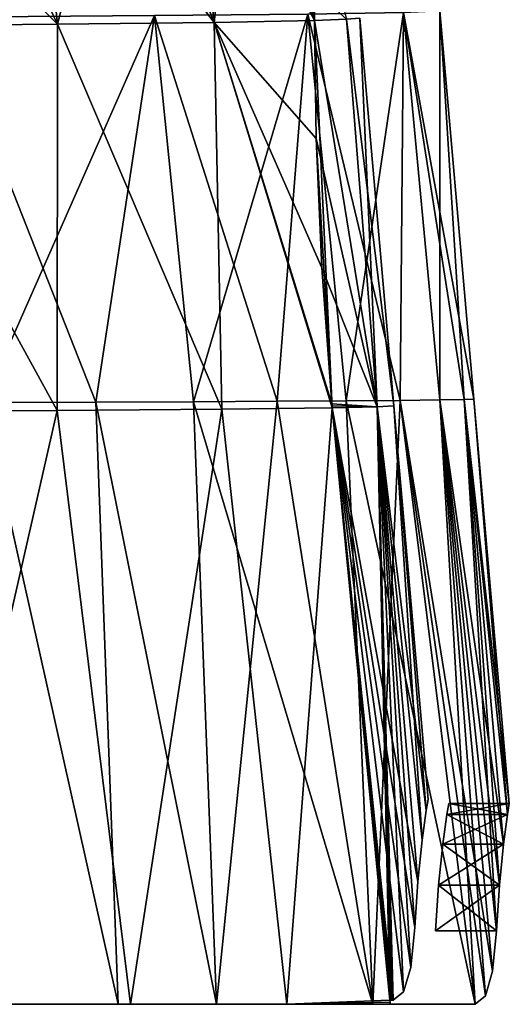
# Model space of a CAD drawing. Header units: millimetres. Extents: x -143 to 143, y -42 to 84.
# Tile 79 of 84: x 131 to 143, y -32 to -7. Entities that reach past the tile are written whole.
import ezdxf

# ---------------------------------------------------------------- set-up
doc = ezdxf.new("R2010")
doc.units = ezdxf.units.MM
doc.header["$LTSCALE"] = 52.148148
for name, color, linetype in [('128', 7, 'CONTINUOUS'), ('129', 7, 'CONTINUOUS'), ('132', 7, 'CONTINUOUS'), ('133', 7, 'CONTINUOUS'), ('144', 7, 'CONTINUOUS'), ('149', 7, 'CONTINUOUS'), ('150', 7, 'CONTINUOUS'), ('151', 7, 'CONTINUOUS'), ('152', 7, 'CONTINUOUS'), ('153', 7, 'CONTINUOUS'), ('154', 7, 'CONTINUOUS'), ('161', 7, 'CONTINUOUS'), ('166', 7, 'CONTINUOUS'), ('167', 7, 'CONTINUOUS'), ('168', 7, 'CONTINUOUS')]:
    doc.layers.add(name, color=color, linetype=linetype)

msp = doc.modelspace()

# ---------------------------------------------------------------- linework, layer by layer
at = {"layer": '128', "linetype": 'Continuous'}
for points in [[(129.975, -16.522, -52.517), (132.767, -16.51, -46.243), (133.327, -31.5, -49), (129.975, -16.522, -52.517)], [(130.546, -31.5, -55.015), (129.975, -16.522, -52.517), (133.327, -31.5, -49), (130.546, -31.5, -55.015)], [(132.767, -16.51, -46.243), (135.205, -16.499, -39.853), (135.775, -31.5, -42.886), (132.767, -16.51, -46.243)], [(133.327, -31.5, -49), (132.767, -16.51, -46.243), (135.775, -31.5, -42.886), (133.327, -31.5, -49)], [(135.205, -16.499, -39.853), (137.284, -16.488, -33.364), (135.775, -31.5, -42.886), (135.205, -16.499, -39.853)], [(135.775, -31.5, -42.886), (137.284, -16.488, -33.364), (139.667, -31.5, -30.421), (135.775, -31.5, -42.886)], [(137.284, -16.488, -33.364), (139, -16.477, -26.792), (139.667, -31.5, -30.421), (137.284, -16.488, -33.364)], [(139, -16.477, -26.792), (140.35, -16.466, -20.154), (139.667, -31.5, -30.421), (139, -16.477, -26.792)], [(139.667, -31.5, -30.421), (140.35, -16.466, -20.154), (142.21, -31.5, -17.724), (139.667, -31.5, -30.421)], [(140.35, -16.466, -20.154), (141.332, -16.454, -13.465), (142.21, -31.5, -17.724), (140.35, -16.466, -20.154)], [(141.332, -16.454, -13.465), (141.943, -16.443, -6.742), (142.743, -29.673, -11.962), (141.332, -16.454, -13.465)], [(142.21, -31.5, -17.724), (141.332, -16.454, -13.465), (142.471, -31.29, -15.687), (142.21, -31.5, -17.724)], [(142.471, -31.29, -15.687), (141.332, -16.454, -13.465), (142.648, -30.673, -13.741), (142.471, -31.29, -15.687)], [(142.648, -30.673, -13.741), (141.332, -16.454, -13.465), (142.743, -29.673, -11.962), (142.648, -30.673, -13.741)], [(141.943, -16.443, -6.742), (142.182, -16.432), (143.015, -26.772, -3.877), (141.943, -16.443, -6.742)], [(142.918, -27.511, -7.3), (141.943, -16.443, -6.742), (143.015, -26.772, -3.877), (142.918, -27.511, -7.3)], [(142.816, -28.537, -10.001), (141.943, -16.443, -6.742), (142.918, -27.511, -7.3), (142.816, -28.537, -10.001)], [(142.743, -29.673, -11.962), (141.943, -16.443, -6.742), (142.816, -28.537, -10.001), (142.743, -29.673, -11.962)], [(142.182, -16.432), (143.063, -26.5), (143.015, -26.772, -3.877), (142.182, -16.432)]]:
    msp.add_3dface(points, dxfattribs=at)
at = {"layer": '129', "linetype": 'Continuous'}
for points in [[(138.051, -6.849, -26.613), (135.205, -16.499, -39.853), (134.228, -6.887, -39.585), (138.051, -6.849, -26.613)], [(137.284, -16.488, -33.364), (135.205, -16.499, -39.853), (138.051, -6.849, -26.613), (137.284, -16.488, -33.364)], [(139, -16.477, -26.792), (137.284, -16.488, -33.364), (138.051, -6.849, -26.613), (139, -16.477, -26.792)], [(140.427, -6.811, -13.375), (139, -16.477, -26.792), (138.051, -6.849, -26.613), (140.427, -6.811, -13.375)], [(140.35, -16.466, -20.154), (139, -16.477, -26.792), (140.427, -6.811, -13.375), (140.35, -16.466, -20.154)], [(141.332, -16.454, -13.465), (140.35, -16.466, -20.154), (140.427, -6.811, -13.375), (141.332, -16.454, -13.465)], [(141.337, -6.773), (141.332, -16.454, -13.465), (140.427, -6.811, -13.375), (141.337, -6.773)], [(141.943, -16.443, -6.742), (141.332, -16.454, -13.465), (141.337, -6.773), (141.943, -16.443, -6.742)], [(142.182, -16.432), (141.943, -16.443, -6.742), (141.337, -6.773), (142.182, -16.432)], [(134.228, -6.887, -39.585), (129.975, -16.522, -52.517), (128.987, -6.925, -52.161), (134.228, -6.887, -39.585)], [(132.767, -16.51, -46.243), (129.975, -16.522, -52.517), (134.228, -6.887, -39.585), (132.767, -16.51, -46.243)], [(135.205, -16.499, -39.853), (132.767, -16.51, -46.243), (134.228, -6.887, -39.585), (135.205, -16.499, -39.853)]]:
    msp.add_3dface(points, dxfattribs=at)
at = {"layer": '132', "linetype": 'Continuous'}
for points in [[(129.975, -16.522, 52.517), (133.327, -31.5, 49), (132.767, -16.51, 46.243), (129.975, -16.522, 52.517)], [(130.546, -31.5, 55.015), (133.327, -31.5, 49), (129.975, -16.522, 52.517), (130.546, -31.5, 55.015)], [(132.767, -16.51, 46.243), (135.775, -31.5, 42.886), (135.205, -16.499, 39.853), (132.767, -16.51, 46.243)], [(133.327, -31.5, 49), (135.775, -31.5, 42.886), (132.767, -16.51, 46.243), (133.327, -31.5, 49)], [(135.205, -16.499, 39.853), (139.667, -31.5, 30.421), (137.284, -16.488, 33.364), (135.205, -16.499, 39.853)], [(135.775, -31.5, 42.886), (139.667, -31.5, 30.421), (135.205, -16.499, 39.853), (135.775, -31.5, 42.886)], [(137.284, -16.488, 33.364), (139.667, -31.5, 30.421), (139, -16.477, 26.792), (137.284, -16.488, 33.364)], [(139, -16.477, 26.792), (142.21, -31.5, 17.724), (140.35, -16.466, 20.154), (139, -16.477, 26.792)], [(139.667, -31.5, 30.421), (142.21, -31.5, 17.724), (139, -16.477, 26.792), (139.667, -31.5, 30.421)], [(140.35, -16.466, 20.154), (142.648, -30.673, 13.741), (141.332, -16.454, 13.465), (140.35, -16.466, 20.154)], [(142.21, -31.5, 17.724), (142.471, -31.29, 15.687), (140.35, -16.466, 20.154), (142.21, -31.5, 17.724)], [(142.471, -31.29, 15.687), (142.648, -30.673, 13.741), (140.35, -16.466, 20.154), (142.471, -31.29, 15.687)], [(141.943, -16.443, 6.742), (141.332, -16.454, 13.465), (142.918, -27.511, 7.3), (141.943, -16.443, 6.742)], [(141.332, -16.454, 13.465), (142.743, -29.673, 11.962), (142.816, -28.537, 10.001), (141.332, -16.454, 13.465)], [(142.648, -30.673, 13.741), (142.743, -29.673, 11.962), (141.332, -16.454, 13.465), (142.648, -30.673, 13.741)], [(142.918, -27.511, 7.3), (141.332, -16.454, 13.465), (142.816, -28.537, 10.001), (142.918, -27.511, 7.3)], [(143.063, -26.5), (142.182, -16.432), (141.943, -16.443, 6.742), (143.063, -26.5)], [(143.015, -26.772, 3.877), (141.943, -16.443, 6.742), (142.918, -27.511, 7.3), (143.015, -26.772, 3.877)], [(143.063, -26.5), (141.943, -16.443, 6.742), (143.015, -26.772, 3.877), (143.063, -26.5)]]:
    msp.add_3dface(points, dxfattribs=at)
at = {"layer": '133', "linetype": 'Continuous'}
for points in [[(134.228, -6.887, 39.585), (137.284, -16.488, 33.364), (138.051, -6.849, 26.613), (134.228, -6.887, 39.585)], [(137.284, -16.488, 33.364), (139, -16.477, 26.792), (138.051, -6.849, 26.613), (137.284, -16.488, 33.364)], [(138.051, -6.849, 26.613), (140.35, -16.466, 20.154), (140.427, -6.811, 13.375), (138.051, -6.849, 26.613)], [(139, -16.477, 26.792), (140.35, -16.466, 20.154), (138.051, -6.849, 26.613), (139, -16.477, 26.792)], [(140.35, -16.466, 20.154), (141.332, -16.454, 13.465), (140.427, -6.811, 13.375), (140.35, -16.466, 20.154)], [(142.182, -16.432), (141.337, -6.773), (140.427, -6.811, 13.375), (142.182, -16.432)], [(141.332, -16.454, 13.465), (141.943, -16.443, 6.742), (140.427, -6.811, 13.375), (141.332, -16.454, 13.465)], [(141.943, -16.443, 6.742), (142.182, -16.432), (140.427, -6.811, 13.375), (141.943, -16.443, 6.742)], [(128.987, -6.925, 52.161), (132.767, -16.51, 46.243), (134.228, -6.887, 39.585), (128.987, -6.925, 52.161)], [(129.975, -16.522, 52.517), (132.767, -16.51, 46.243), (128.987, -6.925, 52.161), (129.975, -16.522, 52.517)], [(132.767, -16.51, 46.243), (135.205, -16.499, 39.853), (134.228, -6.887, 39.585), (132.767, -16.51, 46.243)], [(135.205, -16.499, 39.853), (137.284, -16.488, 33.364), (134.228, -6.887, 39.585), (135.205, -16.499, 39.853)]]:
    msp.add_3dface(points, dxfattribs=at)
at = {"layer": '144', "linetype": 'Continuous'}
for points in [[(133.634, -31.5, 42.871), (130.546, -31.5, 55.015), (128.437, -31.5, 54.737), (133.634, -31.5, 42.871)], [(130.546, -31.5, -55.015), (133.327, -31.5, -49), (128.437, -31.5, -54.737), (130.546, -31.5, -55.015)], [(128.437, -31.5, -54.737), (133.327, -31.5, -49), (133.634, -31.5, -42.871), (128.437, -31.5, -54.737)], [(133.327, -31.5, 49), (130.546, -31.5, 55.015), (133.634, -31.5, 42.871), (133.327, -31.5, 49)], [(135.775, -31.5, 42.886), (133.327, -31.5, 49), (133.634, -31.5, 42.871), (135.775, -31.5, 42.886)], [(133.327, -31.5, -49), (135.775, -31.5, -42.886), (133.634, -31.5, -42.871), (133.327, -31.5, -49)], [(137.525, -31.5, 30.674), (135.775, -31.5, 42.886), (133.634, -31.5, 42.871), (137.525, -31.5, 30.674)], [(133.634, -31.5, -42.871), (135.775, -31.5, -42.886), (137.525, -31.5, -30.674), (133.634, -31.5, -42.871)], [(139.667, -31.5, 30.421), (135.775, -31.5, 42.886), (137.525, -31.5, 30.674), (139.667, -31.5, 30.421)], [(135.775, -31.5, -42.886), (139.667, -31.5, -30.421), (137.525, -31.5, -30.674), (135.775, -31.5, -42.886)], [(140.1, -31.5, 18.247), (139.667, -31.5, 30.421), (137.525, -31.5, 30.674), (140.1, -31.5, 18.247)], [(137.525, -31.5, -30.674), (139.667, -31.5, -30.421), (140.1, -31.5, -18.247), (137.525, -31.5, -30.674)], [(139.667, -31.5, 30.421), (140.1, -31.5, 18.247), (140.147, -31.5, 17.984), (139.667, -31.5, 30.421)], [(140.205, -31.5, 17.724), (139.667, -31.5, 30.421), (140.147, -31.5, 17.984), (140.205, -31.5, 17.724)], [(139.667, -31.5, -30.421), (142.21, -31.5, -17.724), (140.1, -31.5, -18.247), (139.667, -31.5, -30.421)], [(142.21, -31.5, 17.724), (139.667, -31.5, 30.421), (140.205, -31.5, 17.724), (142.21, -31.5, 17.724)], [(140.1, -31.5, -18.247), (142.21, -31.5, -17.724), (140.147, -31.5, -17.984), (140.1, -31.5, -18.247)], [(142.21, -31.5, -17.724), (140.205, -31.5, -17.724), (140.147, -31.5, -17.984), (142.21, -31.5, -17.724)]]:
    msp.add_3dface(points, dxfattribs=at)
at = {"layer": '149', "linetype": 'Continuous'}
for points in [[(138.657, -16.655, 18.217), (137.525, -31.5, 30.674), (135.911, -16.686, 30.9), (138.657, -16.655, 18.217)], [(140.091, -31.4, 18.247), (137.525, -31.5, 30.674), (138.657, -16.655, 18.217), (140.091, -31.4, 18.247)], [(139.77, -16.631, 9.13), (140.091, -31.4, 18.247), (138.657, -16.655, 18.217), (139.77, -16.631, 9.13)], [(140.189, -16.606), (140.895, -27.412, 7.317), (139.77, -16.631, 9.13), (140.189, -16.606)], [(140.895, -27.412, 7.317), (140.788, -28.445, 10.039), (139.77, -16.631, 9.13), (140.895, -27.412, 7.317)], [(140.788, -28.445, 10.039), (140.71, -29.592, 12.02), (139.77, -16.631, 9.13), (140.788, -28.445, 10.039)], [(140.71, -29.592, 12.02), (140.613, -30.581, 13.781), (139.77, -16.631, 9.13), (140.71, -29.592, 12.02)], [(140.613, -30.581, 13.781), (140.433, -31.192, 15.707), (139.77, -16.631, 9.13), (140.613, -30.581, 13.781)], [(140.433, -31.192, 15.707), (140.17, -31.4, 17.724), (139.77, -16.631, 9.13), (140.433, -31.192, 15.707)], [(140.17, -31.4, 17.724), (140.13, -31.4, 17.985), (139.77, -16.631, 9.13), (140.17, -31.4, 17.724)], [(140.13, -31.4, 17.985), (140.091, -31.4, 18.247), (139.77, -16.631, 9.13), (140.13, -31.4, 17.985)], [(140.997, -26.672, 3.884), (140.895, -27.412, 7.317), (140.189, -16.606), (140.997, -26.672, 3.884)], [(141.046, -26.4), (140.997, -26.672, 3.884), (140.189, -16.606), (141.046, -26.4)], [(131.808, -16.716, 43.294), (128.437, -31.5, 54.737), (126.378, -16.742, 55.281), (131.808, -16.716, 43.294)], [(133.634, -31.5, 42.871), (128.437, -31.5, 54.737), (131.808, -16.716, 43.294), (133.634, -31.5, 42.871)], [(135.911, -16.686, 30.9), (133.634, -31.5, 42.871), (131.808, -16.716, 43.294), (135.911, -16.686, 30.9)], [(137.525, -31.5, 30.674), (133.634, -31.5, 42.871), (135.911, -16.686, 30.9), (137.525, -31.5, 30.674)], [(137.525, -31.5, 30.674), (140.091, -31.4, 18.247), (140.096, -31.45, 18.247), (137.525, -31.5, 30.674)], [(140.1, -31.5, 18.247), (137.525, -31.5, 30.674), (140.096, -31.45, 18.247), (140.1, -31.5, 18.247)]]:
    msp.add_3dface(points, dxfattribs=at)
at = {"layer": '150', "linetype": 'Continuous'}
for points in [[(131.818, -7.103, 40.402), (131.808, -16.716, 43.294), (126.556, -7.15, 52.61), (131.818, -7.103, 40.402)], [(135.911, -16.686, 30.9), (131.808, -16.716, 43.294), (131.818, -7.103, 40.402), (135.911, -16.686, 30.9)], [(135.714, -7.056, 27.799), (135.911, -16.686, 30.9), (131.818, -7.103, 40.402), (135.714, -7.056, 27.799)], [(138.216, -7.006, 14.926), (138.258, -9.946, 16.593), (135.714, -7.056, 27.799), (138.216, -7.006, 14.926)], [(138.258, -9.946, 16.593), (138.399, -13.165, 17.704), (135.714, -7.056, 27.799), (138.258, -9.946, 16.593)], [(138.399, -13.165, 17.704), (138.648, -16.552, 18.211), (135.714, -7.056, 27.799), (138.399, -13.165, 17.704)], [(138.648, -16.552, 18.211), (138.653, -16.603, 18.214), (135.714, -7.056, 27.799), (138.648, -16.552, 18.211)], [(138.653, -16.603, 18.214), (138.657, -16.655, 18.217), (135.714, -7.056, 27.799), (138.653, -16.603, 18.214)], [(138.657, -16.655, 18.217), (135.911, -16.686, 30.9), (135.714, -7.056, 27.799), (138.657, -16.655, 18.217)], [(131.808, -16.716, 43.294), (126.378, -16.742, 55.281), (126.556, -7.15, 52.61), (131.808, -16.716, 43.294)]]:
    msp.add_3dface(points, dxfattribs=at)
at = {"layer": '151', "linetype": 'Continuous'}
for points in [[(131.206, -1.149, 39.29), (131.818, -7.103, 40.402), (125.936, -1.18, 51.72), (131.206, -1.149, 39.29)], [(131.818, -7.103, 40.402), (126.556, -7.15, 52.61), (125.936, -1.18, 51.72), (131.818, -7.103, 40.402)], [(135.066, -1.115, 26.432), (135.714, -7.056, 27.799), (131.206, -1.149, 39.29), (135.066, -1.115, 26.432)], [(135.714, -7.056, 27.799), (131.818, -7.103, 40.402), (131.206, -1.149, 39.29), (135.714, -7.056, 27.799)], [(137.475, -1.078, 13.288), (138.216, -7.006, 14.926), (135.066, -1.115, 26.432), (137.475, -1.078, 13.288)], [(138.216, -7.006, 14.926), (135.714, -7.056, 27.799), (135.066, -1.115, 26.432), (138.216, -7.006, 14.926)], [(139.013, -6.977, 7.476), (138.216, -7.006, 14.926), (137.475, -1.078, 13.288), (139.013, -6.977, 7.476)]]:
    msp.add_3dface(points, dxfattribs=at)
at = {"layer": '152', "linetype": 'Continuous'}
for points in [[(137.525, -31.5, -30.674), (138.657, -16.655, -18.217), (135.911, -16.686, -30.9), (137.525, -31.5, -30.674)], [(138.657, -16.655, -18.217), (137.525, -31.5, -30.674), (140.091, -31.4, -18.247), (138.657, -16.655, -18.217)], [(139.77, -16.631, -9.13), (138.657, -16.655, -18.217), (140.788, -28.445, -10.039), (139.77, -16.631, -9.13)], [(140.13, -31.4, -17.985), (138.657, -16.655, -18.217), (140.091, -31.4, -18.247), (140.13, -31.4, -17.985)], [(140.17, -31.4, -17.724), (138.657, -16.655, -18.217), (140.13, -31.4, -17.985), (140.17, -31.4, -17.724)], [(140.433, -31.192, -15.707), (138.657, -16.655, -18.217), (140.17, -31.4, -17.724), (140.433, -31.192, -15.707)], [(140.613, -30.581, -13.781), (138.657, -16.655, -18.217), (140.433, -31.192, -15.707), (140.613, -30.581, -13.781)], [(140.71, -29.592, -12.02), (138.657, -16.655, -18.217), (140.613, -30.581, -13.781), (140.71, -29.592, -12.02)], [(140.788, -28.445, -10.039), (138.657, -16.655, -18.217), (140.71, -29.592, -12.02), (140.788, -28.445, -10.039)], [(140.189, -16.606), (139.77, -16.631, -9.13), (140.997, -26.672, -3.884), (140.189, -16.606)], [(140.895, -27.412, -7.317), (139.77, -16.631, -9.13), (140.788, -28.445, -10.039), (140.895, -27.412, -7.317)], [(140.997, -26.672, -3.884), (139.77, -16.631, -9.13), (140.895, -27.412, -7.317), (140.997, -26.672, -3.884)], [(141.046, -26.4), (140.189, -16.606), (140.997, -26.672, -3.884), (141.046, -26.4)], [(126.378, -16.742, -55.281), (128.437, -31.5, -54.737), (131.808, -16.716, -43.294), (126.378, -16.742, -55.281)], [(128.437, -31.5, -54.737), (133.634, -31.5, -42.871), (131.808, -16.716, -43.294), (128.437, -31.5, -54.737)], [(131.808, -16.716, -43.294), (133.634, -31.5, -42.871), (135.911, -16.686, -30.9), (131.808, -16.716, -43.294)], [(133.634, -31.5, -42.871), (137.525, -31.5, -30.674), (135.911, -16.686, -30.9), (133.634, -31.5, -42.871)], [(140.091, -31.4, -18.247), (137.525, -31.5, -30.674), (140.096, -31.45, -18.247), (140.091, -31.4, -18.247)], [(137.525, -31.5, -30.674), (140.1, -31.5, -18.247), (140.096, -31.45, -18.247), (137.525, -31.5, -30.674)]]:
    msp.add_3dface(points, dxfattribs=at)
at = {"layer": '153', "linetype": 'Continuous'}
for points in [[(126.556, -7.15, -52.61), (131.808, -16.716, -43.294), (131.818, -7.103, -40.402), (126.556, -7.15, -52.61)], [(131.808, -16.716, -43.294), (135.911, -16.686, -30.9), (131.818, -7.103, -40.402), (131.808, -16.716, -43.294)], [(131.818, -7.103, -40.402), (135.911, -16.686, -30.9), (135.714, -7.056, -27.799), (131.818, -7.103, -40.402)], [(138.258, -9.946, -16.593), (138.216, -7.006, -14.926), (135.714, -7.056, -27.799), (138.258, -9.946, -16.593)], [(138.657, -16.655, -18.217), (138.653, -16.603, -18.214), (135.714, -7.056, -27.799), (138.657, -16.655, -18.217)], [(135.911, -16.686, -30.9), (138.657, -16.655, -18.217), (135.714, -7.056, -27.799), (135.911, -16.686, -30.9)], [(138.399, -13.165, -17.704), (138.258, -9.946, -16.593), (135.714, -7.056, -27.799), (138.399, -13.165, -17.704)], [(138.648, -16.552, -18.211), (138.399, -13.165, -17.704), (135.714, -7.056, -27.799), (138.648, -16.552, -18.211)], [(138.653, -16.603, -18.214), (138.648, -16.552, -18.211), (135.714, -7.056, -27.799), (138.653, -16.603, -18.214)], [(126.378, -16.742, -55.281), (131.808, -16.716, -43.294), (126.556, -7.15, -52.61), (126.378, -16.742, -55.281)]]:
    msp.add_3dface(points, dxfattribs=at)
at = {"layer": '154', "linetype": 'Continuous'}
for points in [[(126.556, -7.15, -52.61), (131.818, -7.103, -40.402), (128.976, -1.163, -45.018), (126.556, -7.15, -52.61)], [(131.818, -7.103, -40.402), (133.339, -1.132, -32.827), (128.976, -1.163, -45.018), (131.818, -7.103, -40.402)], [(131.818, -7.103, -40.402), (135.714, -7.056, -27.799), (133.339, -1.132, -32.827), (131.818, -7.103, -40.402)], [(135.714, -7.056, -27.799), (136.376, -1.098, -20.306), (133.339, -1.132, -32.827), (135.714, -7.056, -27.799)], [(135.714, -7.056, -27.799), (138.216, -7.006, -14.926), (136.376, -1.098, -20.306), (135.714, -7.056, -27.799)], [(136.376, -1.098, -20.306), (138.216, -7.006, -14.926), (138.22, -6.262, -14.326), (136.376, -1.098, -20.306)]]:
    msp.add_3dface(points, dxfattribs=at)
at = {"layer": '161', "linetype": 'Continuous'}
for points in [[(141.557, -26.5), (143.015, -26.772, 3.877), (141.508, -26.772, 3.877), (141.557, -26.5)], [(143.015, -26.772, -3.877), (143.063, -26.5), (141.508, -26.772, -3.877), (143.015, -26.772, -3.877)], [(141.508, -26.772, -3.877), (143.063, -26.5), (141.557, -26.5), (141.508, -26.772, -3.877)], [(143.063, -26.5), (143.015, -26.772, 3.877), (141.557, -26.5), (143.063, -26.5)], [(141.409, -27.511, -7.298), (143.015, -26.772, -3.877), (141.508, -26.772, -3.877), (141.409, -27.511, -7.298)], [(142.918, -27.511, -7.3), (143.015, -26.772, -3.877), (141.409, -27.511, -7.298), (142.918, -27.511, -7.3)], [(141.508, -26.772, 3.877), (142.918, -27.511, 7.3), (141.409, -27.511, 7.298), (141.508, -26.772, 3.877)], [(143.015, -26.772, 3.877), (142.918, -27.511, 7.3), (141.508, -26.772, 3.877), (143.015, -26.772, 3.877)], [(141.304, -28.538, -10.002), (142.918, -27.511, -7.3), (141.409, -27.511, -7.298), (141.304, -28.538, -10.002)], [(142.816, -28.537, -10.001), (142.918, -27.511, -7.3), (141.304, -28.538, -10.002), (142.816, -28.537, -10.001)], [(141.409, -27.511, 7.298), (142.816, -28.537, 10.001), (141.304, -28.538, 10.002), (141.409, -27.511, 7.298)], [(142.918, -27.511, 7.3), (142.816, -28.537, 10.001), (141.409, -27.511, 7.298), (142.918, -27.511, 7.3)], [(141.229, -29.673, -11.962), (142.816, -28.537, -10.001), (141.304, -28.538, -10.002), (141.229, -29.673, -11.962)], [(142.743, -29.673, -11.962), (142.816, -28.537, -10.001), (141.229, -29.673, -11.962), (142.743, -29.673, -11.962)], [(142.743, -29.673, 11.962), (141.229, -29.673, 11.962), (141.304, -28.538, 10.002), (142.743, -29.673, 11.962)], [(142.816, -28.537, 10.001), (142.743, -29.673, 11.962), (141.304, -28.538, 10.002), (142.816, -28.537, 10.001)]]:
    msp.add_3dface(points, dxfattribs=at)
at = {"layer": '166', "linetype": 'Continuous'}
for points in [[(138.216, -7.006, -14.926), (139.77, -16.631, -9.13), (139.013, -6.977, -7.476), (138.216, -7.006, -14.926)], [(139.77, -16.631, -9.13), (138.216, -7.006, -14.926), (138.258, -9.946, -16.593), (139.77, -16.631, -9.13)], [(140.189, -16.606), (139.344, -6.948), (139.013, -6.977, -7.476), (140.189, -16.606)], [(139.77, -16.631, -9.13), (140.189, -16.606), (139.013, -6.977, -7.476), (139.77, -16.631, -9.13)], [(139.77, -16.631, -9.13), (138.258, -9.946, -16.593), (138.399, -13.165, -17.704), (139.77, -16.631, -9.13)], [(139.77, -16.631, -9.13), (138.399, -13.165, -17.704), (138.648, -16.552, -18.211), (139.77, -16.631, -9.13)], [(139.77, -16.631, -9.13), (138.648, -16.552, -18.211), (138.653, -16.603, -18.214), (139.77, -16.631, -9.13)], [(138.657, -16.655, -18.217), (139.77, -16.631, -9.13), (138.653, -16.603, -18.214), (138.657, -16.655, -18.217)]]:
    msp.add_3dface(points, dxfattribs=at)
at = {"layer": '167', "linetype": 'Continuous'}
msp.add_3dface([(138.22, -6.262, -14.326), (138.216, -7.006, -14.926), (139.013, -6.977, -7.476), (138.22, -6.262, -14.326)], dxfattribs=at)
at = {"layer": '168', "linetype": 'Continuous'}
for points in [[(139.77, -16.631, 9.13), (138.216, -7.006, 14.926), (139.013, -6.977, 7.476), (139.77, -16.631, 9.13)], [(139.77, -16.631, 9.13), (138.657, -16.655, 18.217), (138.216, -7.006, 14.926), (139.77, -16.631, 9.13)], [(138.657, -16.655, 18.217), (138.258, -9.946, 16.593), (138.216, -7.006, 14.926), (138.657, -16.655, 18.217)], [(139.77, -16.631, 9.13), (139.013, -6.977, 7.476), (139.344, -6.948), (139.77, -16.631, 9.13)], [(140.189, -16.606), (139.77, -16.631, 9.13), (139.344, -6.948), (140.189, -16.606)], [(138.657, -16.655, 18.217), (138.399, -13.165, 17.704), (138.258, -9.946, 16.593), (138.657, -16.655, 18.217)], [(138.657, -16.655, 18.217), (138.653, -16.603, 18.214), (138.399, -13.165, 17.704), (138.657, -16.655, 18.217)], [(138.653, -16.603, 18.214), (138.648, -16.552, 18.211), (138.399, -13.165, 17.704), (138.653, -16.603, 18.214)]]:
    msp.add_3dface(points, dxfattribs=at)

doc.saveas('drawing.dxf')
